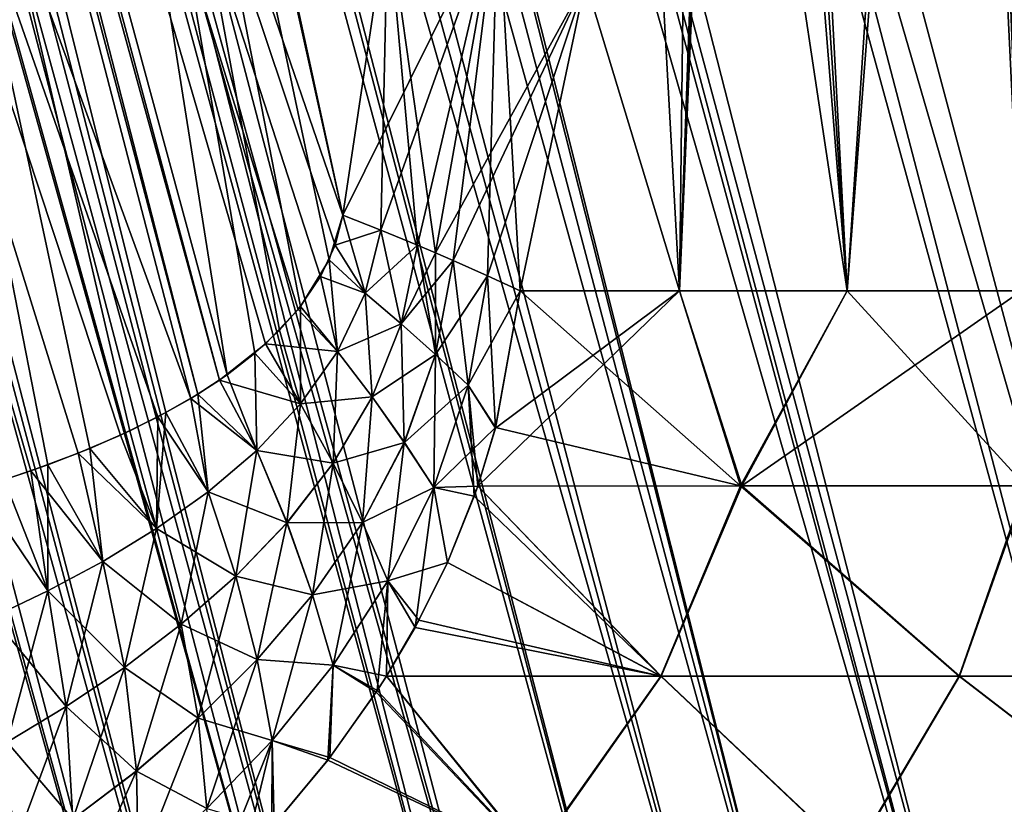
# Model space of a CAD drawing. Header units: metres. Extents: x -31 to 116, y -82 to 82.
# Tile 12 of 256: x -8.77 to -4.82, y -62.49 to -59.34. Entities that reach past the tile are written whole.
import ezdxf

# ---------------------------------------------------------------- set-up
doc = ezdxf.new("R2010")
doc.units = ezdxf.units.M
doc.layers.add('solid_80000000GA_10_1', color=7, linetype='CONTINUOUS')

msp = doc.modelspace()

# ---------------------------------------------------------------- linework, layer by layer
at = {"layer": 'solid_80000000GA_10_1'}
for points in [[(-19.661144, -24.410271, -1.989027), (-8.887325, -64.860634, -1.828622), (-8.51011, -64.767723, -2.648758)], [(-19.396957, -24.523487, -2.469851), (-19.661144, -24.410271, -1.989027), (-8.51011, -64.767723, -2.648758)], [(-19.190554, -24.600687, -2.780309), (-19.396957, -24.523487, -2.469851), (-8.51011, -64.767723, -2.648758)], [(-19.367527, -24.535038, 2.516984), (-8.582389, -64.785721, 2.516984), (-8.932652, -64.871605, 1.697886)], [(-19.19087, -24.600769, 2.779785), (-8.582389, -64.785721, 2.516984), (-19.367527, -24.535038, 2.516984)], [(-8.221005, -64.695236, 3.103031), (-8.582389, -64.785721, 2.516984), (-19.19087, -24.600769, 2.779785)], [(-8.221005, -64.695236, 3.103031), (-19.19087, -24.600769, 2.779785), (-18.835791, -24.715651, 3.227892)], [(-19.190554, -24.600687, -2.780309), (-8.51011, -64.767723, -2.648758), (-7.999062, -64.638649, -3.393542)], [(-19.017433, -24.659273, -3.010205), (-19.190554, -24.600687, -2.780309), (-7.999062, -64.638649, -3.393542)], [(-18.443211, -24.822365, -3.634156), (-19.017433, -24.659273, -3.010205), (-7.999062, -64.638649, -3.393542)], [(-7.788533, -64.584244, 3.634675), (-18.835791, -24.715651, 3.227892), (-18.384169, -24.83687, 3.688898)], [(-7.788533, -64.584244, 3.634675), (-8.221005, -64.695236, 3.103031), (-18.835791, -24.715651, 3.227892)], [(-18.443211, -24.822365, -3.634156), (-7.999062, -64.638649, -3.393542), (-7.378141, -64.475967, -4.030697)], [(-18.375969, -24.838879, -3.696376), (-18.443211, -24.822365, -3.634156), (-7.378141, -64.475967, -4.030697)], [(-7.788533, -64.584244, 3.634675), (-18.384169, -24.83687, 3.688898), (-18.10844, -24.900148, 3.925932)], [(-17.709684, -24.980108, -4.221485), (-18.375969, -24.838879, -3.696376), (-7.378141, -64.475967, -4.030697)], [(-7.293158, -64.453163, 4.10253), (-18.10844, -24.900148, 3.925932), (-17.69219, -24.983339, 4.233313)], [(-7.293158, -64.453163, 4.10253), (-7.788533, -64.584244, 3.634675), (-18.10844, -24.900148, 3.925932)], [(-17.709684, -24.980108, -4.221485), (-7.378141, -64.475967, -4.030697), (-6.624575, -64.268631, -4.570979)], [(-17.44652, -25.026459, -4.390234), (-17.709684, -24.980108, -4.221485), (-6.624575, -64.268631, -4.570979)], [(-7.293158, -64.453163, 4.10253), (-17.69219, -24.983339, 4.233313), (-17.446692, -25.026342, 4.390146)], [(-6.744359, -64.302505, 4.498389), (-17.446692, -25.026342, 4.390146), (-17.242685, -25.059254, 4.508155)], [(-6.744359, -64.302505, 4.498389), (-7.293158, -64.453163, 4.10253), (-17.446692, -25.026342, 4.390146)], [(-16.895889, -25.10972, -4.685307), (-17.44652, -25.026459, -4.390234), (-6.624575, -64.268631, -4.570979)], [(-6.744359, -64.302505, 4.498389), (-17.242685, -25.059254, 4.508155), (-16.763975, -25.127176, 4.745441)], [(-16.895889, -25.10972, -4.685307), (-6.624575, -64.268631, -4.570979), (-5.799427, -64.027458, -4.959238)], [(-16.416647, -25.169453, -4.885856), (-16.895889, -25.10972, -4.685307), (-5.799427, -64.027458, -4.959238)], [(-6.152701, -64.132866, 4.815432), (-16.763975, -25.127176, 4.745441), (-16.416695, -25.169481, 4.885835)], [(-6.152701, -64.132866, 4.815432), (-6.744359, -64.302505, 4.498389), (-16.763975, -25.127176, 4.745441)], [(-6.152701, -64.132866, 4.815432), (-16.416695, -25.169481, 4.885835), (-16.262659, -25.186504, 4.940173)], [(-16.022779, -25.211084, -5.015509), (-16.416647, -25.169453, -4.885856), (-5.799427, -64.027458, -4.959238)], [(-5.529637, -63.944912, 5.04838), (-16.262659, -25.186504, 4.940173), (-15.748165, -25.236721, 5.088315)], [(-5.529637, -63.944912, 5.04838), (-6.152701, -64.132866, 4.815432), (-16.262659, -25.186504, 4.940173)], [(-16.022779, -25.211084, -5.015509), (-5.799427, -64.027458, -4.959238), (-4.932014, -63.754135, -5.186461)], [(-15.320251, -25.271198, -5.174274), (-16.022779, -25.211084, -5.015509), (-4.932014, -63.754135, -5.186461)], [(-5.529637, -63.944912, 5.04838), (-15.748165, -25.236721, 5.088315), (-15.320524, -25.271276, 5.174226)], [(-5.529637, -63.944912, 5.04838), (-15.320524, -25.271276, 5.174226), (-15.227662, -25.278017, 5.188566)], [(-15.115817, -25.28569, -5.203827), (-15.320251, -25.271198, -5.174274), (-4.932014, -63.754135, -5.186461)], [(-4.887135, -63.739349, 5.193649), (-15.227662, -25.278017, 5.188566), (-14.709188, -25.31101, 5.240926)], [(-4.887135, -63.739349, 5.193649), (-5.529637, -63.944912, 5.04838), (-15.227662, -25.278017, 5.188566)], [(-15.115817, -25.28569, -5.203827), (-4.932014, -63.754135, -5.186461), (-4.043405, -63.447029, -5.248548)], [(-14.2, -25.336498, -5.247025), (-15.115817, -25.28569, -5.203827), (-4.043405, -63.447029, -5.248548)], [(-4.237373, -63.516899, 5.249361), (-14.709188, -25.31101, 5.240926), (-14.2, -25.336498, 5.247025)], [(-4.237373, -63.516899, 5.249361), (-4.887135, -63.739349, 5.193649), (-14.709188, -25.31101, 5.240926)], [(-3.592497, -63.278263, 5.215289), (-14.2, -25.336498, 5.247025), (-13.602382, -25.402636, 5.198022)], [(-3.592497, -63.278263, 5.215289), (-4.237373, -63.516899, 5.249361), (-14.2, -25.336498, 5.247025)], [(-14.2, -25.336498, -5.247025), (-4.043405, -63.447029, -5.248548), (-3.190397, -63.118511, -5.147477)], [(-13.655311, -25.393713, -5.204721), (-14.2, -25.336498, -5.247025), (-3.190397, -63.118511, -5.147477)], [(-13.037604, -25.530893, -5.09922), (-13.655311, -25.393713, -5.204721), (-3.190397, -63.118511, -5.147477)], [(-2.964308, -63.024097, 5.092755), (-13.602382, -25.402636, 5.198022), (-12.915688, -25.565849, 5.071377)], [(-2.964308, -63.024097, 5.092755), (-3.592497, -63.278263, 5.215289), (-13.602382, -25.402636, 5.198022)], [(-13.037604, -25.530893, -5.09922), (-3.190397, -63.118511, -5.147477), (-2.374493, -62.759918, -4.888916)], [(-12.327435, -25.766209, -4.904049), (-13.037604, -25.530893, -5.09922), (-2.374493, -62.759918, -4.888916)], [(-2.36405, -62.754951, 4.884449), (-12.915688, -25.565849, 5.071377), (-12.11904, -25.848278, 4.831406)], [(-2.36405, -62.754951, 4.884449), (-2.964308, -63.024097, 5.092755), (-12.915688, -25.565849, 5.071377)], [(-11.542784, -26.10084, -4.591586), (-12.327435, -25.766209, -4.904049), (-2.374493, -62.759918, -4.888916)], [(-1.802263, -62.471241, 4.594205), (-12.11904, -25.848278, 4.831406), (-11.255001, -26.239109, 4.44869)], [(-1.802263, -62.471241, 4.594205), (-2.36405, -62.754951, 4.884449), (-12.11904, -25.848278, 4.831406)], [(-11.542784, -26.10084, -4.591586), (-2.374493, -62.759918, -4.888916), (-1.636958, -62.380161, -4.487979)], [(-10.76293, -26.491352, -4.16375), (-11.542784, -26.10084, -4.591586), (-1.636958, -62.380161, -4.487979)], [(-1.28881, -62.173267, 4.226834), (-11.255001, -26.239109, 4.44869), (-10.436717, -26.668045, 3.942246)], [(-1.28881, -62.173267, 4.226834), (-1.802263, -62.471241, 4.594205), (-11.255001, -26.239109, 4.44869)], [(-10.76293, -26.491352, -4.16375), (-1.636958, -62.380161, -4.487979), (-0.982257, -61.969849, -3.946201)], [(-10.073257, -26.872604, -3.658596), (-10.76293, -26.491352, -4.16375), (-0.982257, -61.969849, -3.946201)], [(-0.832798, -61.86116, 3.787896), (-10.436717, -26.668045, 3.942246), (-9.750704, -27.060116, 3.366766)], [(-0.832798, -61.86116, 3.787896), (-1.28881, -62.173267, 4.226834), (-10.436717, -26.668045, 3.942246)], [(-10.073257, -26.872604, -3.658596), (-0.439484, -61.531879, -3.278738), (-9.508332, -27.204287, -3.116266)], [(-10.073257, -26.872604, -3.658596), (-0.982257, -61.969849, -3.946201), (-0.439484, -61.531879, -3.278738)], [(-0.442561, -61.534794, 3.283393), (-9.750704, -27.060116, 3.366766), (-9.214854, -27.382275, 2.765656)], [(-0.442561, -61.534794, 3.283393), (-0.832798, -61.86116, 3.787896), (-9.750704, -27.060116, 3.366766)], [(-0.036914, -61.075321, -2.516984), (-9.256079, -27.357077, -2.818626), (-9.508332, -27.204287, -3.116266)], [(-0.439484, -61.531879, -3.278738), (-0.036914, -61.075321, -2.516984), (-9.508332, -27.204287, -3.116266)], [(-0.036914, -61.075321, -2.516984), (-9.035298, -27.492895, -2.516984), (-9.256079, -27.357077, -2.818626)], [(-0.125883, -61.193806, 2.719572), (-9.214854, -27.382275, 2.765656), (-8.815616, -27.629824, 2.162234)], [(-0.125883, -61.193806, 2.719572), (-0.442561, -61.534794, 3.283393), (-9.214854, -27.382275, 2.765656)], [(0.118369, -60.821201, -2.073761), (-8.686381, -27.711149, -1.916149), (-9.035298, -27.492895, -2.516984)], [(0.118369, -60.821201, -2.073761), (-9.035298, -27.492895, -2.516984), (-0.036914, -61.075321, -2.516984)], [(0.098016, -60.859543, 2.141254), (-8.815616, -27.629824, 2.162234), (-8.533085, -27.808357, 1.566726)], [(0.098016, -60.859543, 2.141254), (-0.125883, -61.193806, 2.719572), (-8.815616, -27.629824, 2.162234)], [(0.262512, -60.444611, -1.400429), (-8.446557, -27.863533, -1.324931), (-8.686381, -27.711149, -1.916149)], [(0.209973, -60.614407, -1.706022), (0.262512, -60.444611, -1.400429), (-8.686381, -27.711149, -1.916149)], [(0.118369, -60.821201, -2.073761), (0.209973, -60.614407, -1.706022), (-8.686381, -27.711149, -1.916149)], [(0.274966, -60.390945, 1.303169), (-8.533085, -27.808357, 1.566726), (-8.349847, -27.925468, 0.981505)], [(0.216579, -60.596188, 1.67338), (0.098016, -60.859543, 2.141254), (-8.533085, -27.808357, 1.566726)], [(0.274966, -60.390945, 1.303169), (0.216579, -60.596188, 1.67338), (-8.533085, -27.808357, 1.566726)], [(0.308776, -60.088497, -0.746695), (-8.300277, -27.957335, -0.74353), (-8.446557, -27.863533, -1.324931)], [(0.30454, -60.185875, -0.927992), (0.308776, -60.088497, -0.746695), (-8.446557, -27.863533, -1.324931)], [(0.291009, -60.303665, -1.144297), (0.30454, -60.185875, -0.927992), (-8.446557, -27.863533, -1.324931)], [(0.262512, -60.444611, -1.400429), (0.291009, -60.303665, -1.144297), (-8.446557, -27.863533, -1.324931)], [(0.308246, -60.114761, 0.795914), (-8.349847, -27.925468, 0.981505), (-8.253585, -27.9874, 0.404528)], [(0.300204, -60.233345, 1.015459), (0.274966, -60.390945, 1.303169), (-8.349847, -27.925468, 0.981505)], [(0.308246, -60.114761, 0.795914), (0.300204, -60.233345, 1.015459), (-8.349847, -27.925468, 0.981505)], [(0.288753, -59.820297, -0.186045), (-8.237445, -27.99781, -0.168693), (-8.300277, -27.957335, -0.74353)], [(0.290743, -59.833084, -0.221743), (0.288753, -59.820297, -0.186045), (-8.300277, -27.957335, -0.74353)], [(0.294986, -59.862896, -0.295137), (0.290743, -59.833084, -0.221743), (-8.300277, -27.957335, -0.74353)], [(0.299473, -59.899887, -0.37684), (0.294986, -59.862896, -0.295137), (-8.300277, -27.957335, -0.74353)], [(0.303997, -59.947811, -0.475478), (0.299473, -59.899887, -0.37684), (-8.300277, -27.957335, -0.74353)], [(0.307677, -60.009861, -0.597236), (0.303997, -59.947811, -0.475478), (-8.300277, -27.957335, -0.74353)], [(0.308776, -60.088497, -0.746695), (0.307677, -60.009861, -0.597236), (-8.300277, -27.957335, -0.74353)], [(0.30026, -59.907253, 0.392433), (-8.253585, -27.9874, 0.404528), (-8.237445, -27.99781, -0.168693)], [(0.308111, -60.022118, 0.620805), (0.308246, -60.114761, 0.795914), (-8.253585, -27.9874, 0.404528)], [(0.30364, -59.943405, 0.466642), (0.308111, -60.022118, 0.620805), (-8.253585, -27.9874, 0.404528)], [(0.30026, -59.907253, 0.392433), (0.30364, -59.943405, 0.466642), (-8.253585, -27.9874, 0.404528)], [(0.296235, -59.872536, 0.317186), (0.30026, -59.907253, 0.392433), (-8.237445, -27.99781, -0.168693)], [(0.293254, -59.850292, 0.265393), (0.296235, -59.872536, 0.317186), (-8.237445, -27.99781, -0.168693)], [(0.290229, -59.829609, 0.212003), (0.293254, -59.850292, 0.265393), (-8.237445, -27.99781, -0.168693)], [(0.287233, -59.810951, 0.156916), (0.290229, -59.829609, 0.212003), (-8.237445, -27.99781, -0.168693)], [(0.285533, -59.80088, 0.120461), (0.287233, -59.810951, 0.156916), (-8.237445, -27.99781, -0.168693)], [(0.284129, -59.792816, 0.082672), (0.285533, -59.80088, 0.120461), (-8.237445, -27.99781, -0.168693)], [(0.283166, -59.787411, 0.043632), (0.284129, -59.792816, 0.082672), (-8.237445, -27.99781, -0.168693)], [(0.282783, -59.785282, 0.003692), (0.283166, -59.787411, 0.043632), (-8.237445, -27.99781, -0.168693)], [(0.283044, -59.786739, -0.036404), (0.282783, -59.785282, 0.003692), (-8.237445, -27.99781, -0.168693)], [(0.283917, -59.791615, -0.075673), (0.283044, -59.786739, -0.036404), (-8.237445, -27.99781, -0.168693)], [(0.285257, -59.799259, -0.113568), (0.283917, -59.791615, -0.075673), (-8.237445, -27.99781, -0.168693)], [(0.286903, -59.808956, -0.150187), (0.285257, -59.799259, -0.113568), (-8.237445, -27.99781, -0.168693)], [(0.288753, -59.820297, -0.186045), (0.286903, -59.808956, -0.150187), (-8.237445, -27.99781, -0.168693)], [(-7.935585, -60.764645, -7.993859), (-10.508362, -51.293022, -7.97635), (-9.445676, -51.239201, -8.438835)], [(-7.470769, -60.125164, 8.282874), (-9.445346, -51.239189, 8.438955), (-10.506122, -51.292896, 7.977498)], [(-7.470771, -60.125179, -8.282871), (-9.445676, -51.239201, -8.438835), (-9.401006, -51.237667, -8.45485)], [(-7.824813, -60.678997, -8.059361), (-7.935585, -60.764645, -7.993859), (-9.445676, -51.239201, -8.438835)], [(-7.725203, -60.586514, -8.117973), (-7.824813, -60.678997, -8.059361), (-9.445676, -51.239201, -8.438835)], [(-7.64119, -60.491547, -8.16774), (-7.725203, -60.586514, -8.117973), (-9.445676, -51.239201, -8.438835)], [(-7.526365, -60.304008, -8.239659), (-7.64119, -60.491547, -8.16774), (-9.445676, -51.239201, -8.438835)], [(-7.470771, -60.125179, -8.282871), (-7.526365, -60.304008, -8.239659), (-9.445676, -51.239201, -8.438835)], [(-7.470769, -60.125164, 8.282874), (-7.291559, -58.918625, 8.472778), (-9.445346, -51.239189, 8.438955)], [(-7.291536, -58.918423, -8.472805), (-7.470771, -60.125179, -8.282871), (-9.401006, -51.237667, -8.45485)], [(-8.081021, -60.859917, 7.906252), (-10.574688, -51.296566, 7.94205), (-11.562002, -51.334942, 7.347685)], [(-8.052703, -60.842739, -7.923465), (-10.575207, -51.296597, -7.941778), (-10.508362, -51.293022, -7.97635)], [(-8.655409, -61.126987, -7.533491), (-8.829453, -61.187149, -7.410181), (-10.575207, -51.296597, -7.941778)], [(-8.486038, -61.060566, -7.648611), (-8.655409, -61.126987, -7.533491), (-10.575207, -51.296597, -7.941778)], [(-8.325319, -60.989445, -7.753609), (-8.486038, -61.060566, -7.648611), (-10.575207, -51.296597, -7.941778)], [(-8.181045, -60.916588, -7.844703), (-8.325319, -60.989445, -7.753609), (-10.575207, -51.296597, -7.941778)], [(-8.052703, -60.842739, -7.923465), (-8.181045, -60.916588, -7.844703), (-10.575207, -51.296597, -7.941778)], [(-7.965639, -60.786285, 7.975851), (-10.506122, -51.292896, 7.977498), (-10.574688, -51.296566, 7.94205)], [(-8.081021, -60.859917, 7.906252), (-7.965639, -60.786285, 7.975851), (-10.574688, -51.296566, 7.94205)], [(-7.935585, -60.764645, -7.993859), (-8.052703, -60.842739, -7.923465), (-10.508362, -51.293022, -7.97635)], [(-7.502559, -60.24543, 8.256319), (-7.470769, -60.125164, 8.282874), (-10.506122, -51.292896, 7.977498)], [(-7.560488, -60.371185, 8.217352), (-7.502559, -60.24543, 8.256319), (-10.506122, -51.292896, 7.977498)], [(-7.650229, -60.502674, 8.162356), (-7.560488, -60.371185, 8.217352), (-10.506122, -51.292896, 7.977498)], [(-7.781264, -60.6413, 8.084911), (-7.650229, -60.502674, 8.162356), (-10.506122, -51.292896, 7.977498)], [(-7.965639, -60.786285, 7.975851), (-7.781264, -60.6413, 8.084911), (-10.506122, -51.292896, 7.977498)], [(-8.213266, -60.933746, 7.824598), (-8.081021, -60.859917, 7.906252), (-11.562002, -51.334942, 7.347685)], [(-8.36344, -61.007183, 7.729052), (-8.213266, -60.933746, 7.824598), (-11.562002, -51.334942, 7.347685)], [(-8.532721, -61.079643, 7.617357), (-8.36344, -61.007183, 7.729052), (-11.562002, -51.334942, 7.347685)], [(-8.722512, -61.150574, 7.486655), (-8.532721, -61.079643, 7.617357), (-11.562002, -51.334942, 7.347685)], [(-8.934279, -61.219482, 7.333411), (-8.722512, -61.150574, 7.486655), (-11.562002, -51.334942, 7.347685)], [(-5.819015, -53.489151, -9.334831), (-5.448669, -60.428932, -9.555732), (-6.120375, -60.428932, -9.140078)], [(-5.866553, -54.068878, -9.305029), (-5.819015, -53.489151, -9.334831), (-6.120375, -60.428932, -9.140078)], [(-5.866553, -54.068878, 9.305029), (-5.448669, -60.428932, 9.555732), (-5.819015, -53.489151, 9.334831)], [(-5.046288, -54.304432, 9.774199), (-5.819015, -53.489151, 9.334831), (-5.448669, -60.428932, 9.555732)], [(-5.046267, -54.304455, -9.77421), (-5.448669, -60.428932, -9.555732), (-5.819015, -53.489151, -9.334831)], [(-5.913971, -54.649006, -9.274963), (-5.866553, -54.068878, -9.305029), (-6.120375, -60.428932, -9.140078)], [(-5.866553, -54.068878, 9.305029), (-5.913971, -54.649006, 9.274963), (-5.448669, -60.428932, 9.555732)], [(-5.046288, -54.304432, 9.774199), (-5.448669, -60.428932, 9.555732), (-4.748867, -60.428932, 9.92211)], [(-5.046267, -54.304455, -9.77421), (-4.977986, -54.366009, -9.809162), (-5.448669, -60.428932, -9.555732)], [(-4.978642, -54.365421, 9.808829), (-5.046288, -54.304432, 9.774199), (-4.748867, -60.428932, 9.92211)], [(-4.977986, -54.366009, -9.809162), (-4.748867, -60.428932, -9.92211), (-5.448669, -60.428932, -9.555732)], [(-4.15908, -55.002522, 10.18342), (-4.978642, -54.365421, 9.808829), (-4.748867, -60.428932, 9.92211)], [(-4.977986, -54.366009, -9.809162), (-4.159045, -55.002548, -10.183434), (-4.748867, -60.428932, -9.92211)], [(-6.071185, -56.292564, -9.172825), (-5.913971, -54.649006, -9.274963), (-6.120375, -60.428932, -9.140078)], [(-6.071211, -56.292782, 9.172808), (-5.448669, -60.428932, 9.555732), (-5.913971, -54.649006, 9.274963)], [(-6.266815, -57.805641, 9.0403), (-6.120375, -60.428932, 9.140078), (-6.071211, -56.292782, 9.172808)], [(-6.266772, -57.805351, -9.04033), (-6.071185, -56.292564, -9.172825), (-6.120375, -60.428932, -9.140078)], [(-6.071211, -56.292782, 9.172808), (-6.120375, -60.428932, 9.140078), (-5.448669, -60.428932, 9.555732)], [(-6.497733, -59.185165, 8.875779), (-6.120375, -60.428932, 9.140078), (-6.266815, -57.805641, 9.0403)], [(-6.497694, -59.184952, -8.875808), (-6.266772, -57.805351, -9.04033), (-6.120375, -60.428932, -9.140078)], [(-6.850094, -58.870155, 8.665927), (-7.291559, -58.918625, 8.472778), (-7.470769, -60.125164, 8.282874)], [(-6.850094, -58.870155, 8.665927), (-7.470769, -60.125164, 8.282874), (-7.319447, -60.184578, 8.343949)], [(-6.850094, -58.870155, 8.665927), (-7.319447, -60.184578, 8.343949), (-7.171865, -60.245007, 8.414373)], [(-6.850094, -58.870155, -8.665927), (-7.09986, -60.275452, -8.452857), (-7.291536, -58.918423, -8.472805)], [(-6.850094, -58.870155, 8.665927), (-7.171865, -60.245007, 8.414373), (-7.099885, -60.275455, 8.452905)], [(-6.850094, -58.870155, 8.665927), (-7.099885, -60.275455, 8.452905), (-6.497733, -59.185165, 8.875779)], [(-6.850094, -58.870155, -8.665927), (-7.028991, -60.306095, -8.493664), (-7.09986, -60.275452, -8.452857)], [(-6.850094, -58.870155, -8.665927), (-6.891583, -60.367542, -8.581541), (-7.028991, -60.306095, -8.493664)], [(-6.850094, -58.870155, -8.665927), (-6.76052, -60.428932, -8.677291), (-6.891583, -60.367542, -8.581541)], [(-6.850094, -58.870155, -8.665927), (-6.497694, -59.184952, -8.875808), (-6.76052, -60.428932, -8.677291)], [(-7.319299, -60.184635, -8.34399), (-7.470771, -60.125179, -8.282871), (-7.291536, -58.918423, -8.472805)], [(-7.171738, -60.245049, -8.414383), (-7.319299, -60.184635, -8.34399), (-7.291536, -58.918423, -8.472805)], [(-7.09986, -60.275452, -8.452857), (-7.171738, -60.245049, -8.414383), (-7.291536, -58.918423, -8.472805)], [(-6.497733, -59.185165, 8.875779), (-7.099885, -60.275455, 8.452905), (-7.028766, -60.306206, 8.493855)], [(-6.497733, -59.185165, 8.875779), (-7.028766, -60.306206, 8.493855), (-6.891333, -60.367664, 8.581738)], [(-6.497733, -59.185165, 8.875779), (-6.891333, -60.367664, 8.581738), (-6.76052, -60.428932, 8.677291)], [(-6.497694, -59.184952, -8.875808), (-6.120375, -60.428932, -9.140078), (-6.76052, -60.428932, -8.677291)], [(-6.497733, -59.185165, 8.875779), (-6.76052, -60.428932, 8.677291), (-6.120375, -60.428932, 9.140078)], [(-7.381741, -60.437626, -8.29341), (-7.526365, -60.304008, -8.239659), (-7.470771, -60.125179, -8.282871)], [(-7.319447, -60.184578, 8.343949), (-7.470769, -60.125164, 8.282874), (-7.502559, -60.24543, 8.256319)], [(-7.319299, -60.184635, -8.34399), (-7.381741, -60.437626, -8.29341), (-7.470771, -60.125179, -8.282871)], [(-7.381616, -60.437733, 8.293465), (-7.319447, -60.184578, 8.343949), (-7.502559, -60.24543, 8.256319)], [(-7.237246, -60.560638, -8.363157), (-7.381741, -60.437626, -8.29341), (-7.319299, -60.184635, -8.34399)], [(-7.171865, -60.245007, 8.414373), (-7.319447, -60.184578, 8.343949), (-7.381616, -60.437733, 8.293465)], [(-7.171738, -60.245049, -8.414383), (-7.237246, -60.560638, -8.363157), (-7.319299, -60.184635, -8.34399)], [(-7.381616, -60.437733, 8.293465), (-7.502559, -60.24543, 8.256319), (-7.560488, -60.371185, 8.217352)], [(-7.237156, -60.560719, 8.363205), (-7.171865, -60.245007, 8.414373), (-7.381616, -60.437733, 8.293465)], [(-7.099399, -60.68396, -8.444806), (-7.237246, -60.560638, -8.363157), (-7.171738, -60.245049, -8.414383)], [(-7.099885, -60.275455, 8.452905), (-7.171865, -60.245007, 8.414373), (-7.237156, -60.560719, 8.363205)], [(-7.09986, -60.275452, -8.452857), (-7.099399, -60.68396, -8.444806), (-7.171738, -60.245049, -8.414383)], [(-7.492619, -60.671078, -8.22317), (-7.64119, -60.491547, -8.16774), (-7.526365, -60.304008, -8.239659)], [(-7.381741, -60.437626, -8.29341), (-7.492619, -60.671078, -8.22317), (-7.526365, -60.304008, -8.239659)], [(-7.028766, -60.306206, 8.493855), (-7.099885, -60.275455, 8.452905), (-7.237156, -60.560719, 8.363205)], [(-7.099342, -60.684013, 8.444843), (-7.028766, -60.306206, 8.493855), (-7.237156, -60.560719, 8.363205)], [(-7.09986, -60.275452, -8.452857), (-7.028991, -60.306095, -8.493664), (-7.099399, -60.68396, -8.444806)], [(-6.968828, -60.80703, -8.537987), (-7.099399, -60.68396, -8.444806), (-7.028991, -60.306095, -8.493664)], [(-7.099342, -60.684013, 8.444843), (-6.891333, -60.367664, 8.581738), (-7.028766, -60.306206, 8.493855)], [(-6.891583, -60.367542, -8.581541), (-6.968828, -60.80703, -8.537987), (-7.028991, -60.306095, -8.493664)], [(-7.492498, -60.671234, 8.223224), (-7.560488, -60.371185, 8.217352), (-7.650229, -60.502674, 8.162356)], [(-7.492498, -60.671234, 8.223224), (-7.381616, -60.437733, 8.293465), (-7.560488, -60.371185, 8.217352)], [(-7.099342, -60.684013, 8.444843), (-6.968801, -60.807056, 8.538008), (-6.891333, -60.367664, 8.581738)], [(-6.859594, -60.979588, -8.638056), (-6.968828, -60.80703, -8.537987), (-6.891583, -60.367542, -8.581541)], [(-6.891333, -60.367664, 8.581738), (-6.968801, -60.807056, 8.538008), (-6.76052, -60.428932, 8.677291)], [(-6.76052, -60.428932, -8.677291), (-6.859594, -60.979588, -8.638056), (-6.891583, -60.367542, -8.581541)], [(-6.968801, -60.807056, 8.538008), (-6.858717, -60.976192, 8.638274), (-6.76052, -60.428932, 8.677291)], [(-6.120375, -60.428932, -9.140078), (-6.930214, -61.211277, -8.621531), (-6.859594, -60.979588, -8.638056)], [(-6.120375, -60.428932, -9.140078), (-5.870259, -61.211105, -9.375401), (-6.930214, -61.211277, -8.621531)], [(-6.120375, -60.428932, -9.140078), (-6.859594, -60.979588, -8.638056), (-6.76052, -60.428932, -8.677291)], [(-6.858717, -60.976192, 8.638274), (-5.875781, -61.211105, 9.371941), (-6.76052, -60.428932, 8.677291)], [(-5.875781, -61.211105, 9.371941), (-6.120375, -60.428932, 9.140078), (-6.76052, -60.428932, 8.677291)], [(-5.875781, -61.211105, 9.371941), (-5.448669, -60.428932, 9.555732), (-6.120375, -60.428932, 9.140078)], [(-6.120375, -60.428932, -9.140078), (-5.448669, -60.428932, -9.555732), (-5.870259, -61.211105, -9.375401)], [(-5.875781, -61.211105, 9.371941), (-4.732567, -61.211105, 9.998044), (-5.448669, -60.428932, 9.555732)], [(-4.748867, -60.428932, -9.92211), (-4.728134, -61.211105, -10.000141), (-5.870259, -61.211105, -9.375401)], [(-5.448669, -60.428932, -9.555732), (-4.748867, -60.428932, -9.92211), (-5.870259, -61.211105, -9.375401)], [(-4.732567, -61.211105, 9.998044), (-4.748867, -60.428932, 9.92211), (-5.448669, -60.428932, 9.555732)], [(-7.353864, -60.853924, -8.295007), (-7.492619, -60.671078, -8.22317), (-7.381741, -60.437626, -8.29341)], [(-7.237156, -60.560719, 8.363205), (-7.381616, -60.437733, 8.293465), (-7.492498, -60.671234, 8.223224)], [(-7.237246, -60.560638, -8.363157), (-7.353864, -60.853924, -8.295007), (-7.381741, -60.437626, -8.29341)], [(-7.492498, -60.671234, 8.223224), (-7.650229, -60.502674, 8.162356), (-7.781264, -60.6413, 8.084911)], [(-7.64103, -60.881287, -8.135488), (-7.725203, -60.586514, -8.117973), (-7.64119, -60.491547, -8.16774)], [(-7.492619, -60.671078, -8.22317), (-7.64103, -60.881287, -8.135488), (-7.64119, -60.491547, -8.16774)], [(-7.64103, -60.881287, -8.135488), (-7.824813, -60.678997, -8.059361), (-7.725203, -60.586514, -8.117973)], [(-7.353779, -60.854042, 8.295057), (-7.237156, -60.560719, 8.363205), (-7.492498, -60.671234, 8.223224)], [(-7.224762, -61.036522, -8.383525), (-7.353864, -60.853924, -8.295007), (-7.237246, -60.560638, -8.363157)], [(-7.099342, -60.684013, 8.444843), (-7.237156, -60.560719, 8.363205), (-7.353779, -60.854042, 8.295057)], [(-7.099399, -60.68396, -8.444806), (-7.224762, -61.036522, -8.383525), (-7.237246, -60.560638, -8.363157)], [(-7.640914, -60.881493, 8.135542), (-7.781264, -60.6413, 8.084911), (-7.965639, -60.786285, 7.975851)], [(-7.640914, -60.881493, 8.135542), (-7.492498, -60.671234, 8.223224), (-7.781264, -60.6413, 8.084911)], [(-7.816873, -61.068295, -8.032402), (-7.935585, -60.764645, -7.993859), (-7.824813, -60.678997, -8.059361)], [(-7.64103, -60.881287, -8.135488), (-7.816873, -61.068295, -8.032402), (-7.824813, -60.678997, -8.059361)], [(-7.510118, -61.120125, -8.211387), (-7.64103, -60.881287, -8.135488), (-7.492619, -60.671078, -8.22317)], [(-7.353779, -60.854042, 8.295057), (-7.492498, -60.671234, 8.223224), (-7.640914, -60.881493, 8.135542)], [(-7.353864, -60.853924, -8.295007), (-7.510118, -61.120125, -8.211387), (-7.492619, -60.671078, -8.22317)], [(-7.22471, -61.036598, 8.383566), (-7.099342, -60.684013, 8.444843), (-7.353779, -60.854042, 8.295057)], [(-7.106143, -61.217697, -8.488157), (-7.224762, -61.036522, -8.383525), (-7.099399, -60.68396, -8.444806)], [(-7.22471, -61.036598, 8.383566), (-6.968801, -60.807056, 8.538008), (-7.099342, -60.684013, 8.444843)], [(-6.968828, -60.80703, -8.537987), (-7.106143, -61.217697, -8.488157), (-7.099399, -60.68396, -8.444806)], [(-7.816873, -61.068295, -8.032402), (-8.052703, -60.842739, -7.923465), (-7.935585, -60.764645, -7.993859)], [(-7.816764, -61.068542, 8.032457), (-7.965639, -60.786285, 7.975851), (-8.081021, -60.859917, 7.906252)], [(-7.816764, -61.068542, 8.032457), (-7.640914, -60.881493, 8.135542), (-7.965639, -60.786285, 7.975851)], [(-7.22471, -61.036598, 8.383566), (-7.10612, -61.217739, 8.488181), (-6.968801, -60.807056, 8.538008)], [(-6.944328, -61.251583, -8.618587), (-7.106143, -61.217697, -8.488157), (-6.968828, -60.80703, -8.537987)], [(-6.968801, -60.807056, 8.538008), (-7.10612, -61.217739, 8.488181), (-6.858717, -60.976192, 8.638274)], [(-6.930214, -61.211277, -8.621531), (-6.944328, -61.251583, -8.618587), (-6.968828, -60.80703, -8.537987)], [(-6.859594, -60.979588, -8.638056), (-6.930214, -61.211277, -8.621531), (-6.968828, -60.80703, -8.537987)], [(-8.011569, -61.234531, 7.915661), (-8.081021, -60.859917, 7.906252), (-8.213266, -60.933746, 7.824598)], [(-8.01167, -61.234241, -7.915604), (-8.181045, -60.916588, -7.844703), (-8.052703, -60.842739, -7.923465)], [(-8.011569, -61.234531, 7.915661), (-7.816764, -61.068542, 8.032457), (-8.081021, -60.859917, 7.906252)], [(-7.816873, -61.068295, -8.032402), (-8.01167, -61.234241, -7.915604), (-8.052703, -60.842739, -7.923465)], [(-7.51004, -61.120281, 8.211442), (-7.353779, -60.854042, 8.295057), (-7.640914, -60.881493, 8.135542)], [(-7.392949, -61.357773, -8.310051), (-7.510118, -61.120125, -8.211387), (-7.353864, -60.853924, -8.295007)], [(-7.22471, -61.036598, 8.383566), (-7.353779, -60.854042, 8.295057), (-7.51004, -61.120281, 8.211442)], [(-7.224762, -61.036522, -8.383525), (-7.392949, -61.357773, -8.310051), (-7.353864, -60.853924, -8.295007)], [(-7.695424, -61.359051, -8.113631), (-7.816873, -61.068295, -8.032402), (-7.64103, -60.881287, -8.135488)], [(-7.51004, -61.120281, 8.211442), (-7.640914, -60.881493, 8.135542), (-7.816764, -61.068542, 8.032457)], [(-7.510118, -61.120125, -8.211387), (-7.695424, -61.359051, -8.113631), (-7.64103, -60.881287, -8.135488)], [(-8.218662, -61.382248, 7.78646), (-8.213266, -60.933746, 7.824598), (-8.36344, -61.007183, 7.729052)], [(-8.218756, -61.38192, -7.786402), (-8.325319, -60.989445, -7.753609), (-8.181045, -60.916588, -7.844703)], [(-8.01167, -61.234241, -7.915604), (-8.218756, -61.38192, -7.786402), (-8.181045, -60.916588, -7.844703)], [(-8.218662, -61.382248, 7.78646), (-8.011569, -61.234531, 7.915661), (-8.213266, -60.933746, 7.824598)], [(-7.10612, -61.217739, 8.488181), (-6.930471, -61.212044, 8.621481), (-6.858717, -60.976192, 8.638274)], [(-6.858717, -60.976192, 8.638274), (-6.930471, -61.212044, 8.621481), (-5.875781, -61.211105, 9.371941)], [(-8.218662, -61.382248, 7.78646), (-8.36344, -61.007183, 7.729052), (-8.532721, -61.079643, 7.617357)], [(-8.218756, -61.38192, -7.786402), (-8.486038, -61.060566, -7.648611), (-8.325319, -60.989445, -7.753609)], [(-8.43401, -61.513676, -7.645575), (-8.655409, -61.126987, -7.533491), (-8.486038, -61.060566, -7.648611)], [(-8.218756, -61.38192, -7.786402), (-8.43401, -61.513676, -7.645575), (-8.486038, -61.060566, -7.648611)], [(-7.392903, -61.357876, 8.310098), (-7.22471, -61.036598, 8.383566), (-7.51004, -61.120281, 8.211442)], [(-7.290559, -61.592117, -8.430604), (-7.392949, -61.357773, -8.310051), (-7.224762, -61.036522, -8.383525)], [(-7.392903, -61.357876, 8.310098), (-7.10612, -61.217739, 8.488181), (-7.22471, -61.036598, 8.383566)], [(-7.106143, -61.217697, -8.488157), (-7.290559, -61.592117, -8.430604), (-7.224762, -61.036522, -8.383525)], [(-8.433924, -61.514042, 7.645634), (-8.532721, -61.079643, 7.617357), (-8.722512, -61.150574, 7.486655)], [(-8.433924, -61.514042, 7.645634), (-8.218662, -61.382248, 7.78646), (-8.532721, -61.079643, 7.617357)], [(-7.900923, -61.573086, -8.002841), (-8.01167, -61.234241, -7.915604), (-7.816873, -61.068295, -8.032402)], [(-7.695354, -61.359238, 8.113691), (-7.816764, -61.068542, 8.032457), (-8.011569, -61.234531, 7.915661)], [(-7.695424, -61.359051, -8.113631), (-7.900923, -61.573086, -8.002841), (-7.816873, -61.068295, -8.032402)], [(-7.695354, -61.359238, 8.113691), (-7.51004, -61.120281, 8.211442), (-7.816764, -61.068542, 8.032457)], [(-8.654378, -61.631546, -7.493699), (-8.829453, -61.187149, -7.410181), (-8.655409, -61.126987, -7.533491)], [(-8.43401, -61.513676, -7.645575), (-8.654378, -61.631546, -7.493699), (-8.655409, -61.126987, -7.533491)], [(-7.592773, -61.647209, -8.224586), (-7.695424, -61.359051, -8.113631), (-7.510118, -61.120125, -8.211387)], [(-7.392903, -61.357876, 8.310098), (-7.51004, -61.120281, 8.211442), (-7.695354, -61.359238, 8.113691)], [(-7.392949, -61.357773, -8.310051), (-7.592773, -61.647209, -8.224586), (-7.510118, -61.120125, -8.211387)], [(-8.654301, -61.631947, 7.493759), (-8.722512, -61.150574, 7.486655), (-8.934279, -61.219482, 7.333411)], [(-8.654301, -61.631947, 7.493759), (-8.433924, -61.514042, 7.645634), (-8.722512, -61.150574, 7.486655)], [(-8.654378, -61.631546, -7.493699), (-8.877383, -61.737358, -7.331245), (-8.829453, -61.187149, -7.410181)], [(-7.392903, -61.357876, 8.310098), (-7.290541, -61.592171, 8.430632), (-7.10612, -61.217739, 8.488181)], [(-7.181625, -61.778347, -8.575573), (-7.290559, -61.592117, -8.430604), (-7.106143, -61.217697, -8.488157)], [(-7.10612, -61.217739, 8.488181), (-7.290541, -61.592171, 8.430632), (-7.05216, -61.518654, 8.598008)], [(-7.051939, -61.518177, -8.598053), (-7.181625, -61.778347, -8.575573), (-7.106143, -61.217697, -8.488157)], [(-6.944328, -61.251583, -8.618587), (-7.051939, -61.518177, -8.598053), (-7.106143, -61.217697, -8.488157)], [(-7.10612, -61.217739, 8.488181), (-7.05216, -61.518654, 8.598008), (-6.930471, -61.212044, 8.621481)], [(-6.196093, -61.974766, 9.383899), (-6.930471, -61.212044, 8.621481), (-7.05216, -61.518654, 8.598008)], [(-6.194341, -61.974766, -9.385056), (-6.944328, -61.251583, -8.618587), (-6.930214, -61.211277, -8.621531)], [(-6.196093, -61.974766, 9.383899), (-5.875781, -61.211105, 9.371941), (-6.930471, -61.212044, 8.621481)], [(-6.194341, -61.974766, -9.385056), (-6.930214, -61.211277, -8.621531), (-5.870259, -61.211105, -9.375401)], [(-6.196093, -61.974766, 9.383899), (-4.99861, -61.974766, 10.072886), (-5.875781, -61.211105, 9.371941)], [(-6.194341, -61.974766, -9.385056), (-5.870259, -61.211105, -9.375401), (-4.997181, -61.974766, -10.073595)], [(-4.99861, -61.974766, 10.072886), (-4.732567, -61.211105, 9.998044), (-5.875781, -61.211105, 9.371941)], [(-4.997181, -61.974766, -10.073595), (-5.870259, -61.211105, -9.375401), (-4.728134, -61.211105, -10.000141)], [(-4.99861, -61.974766, 10.072886), (-3.725676, -61.974766, 10.609829), (-4.732567, -61.211105, 9.998044)], [(-4.997181, -61.974766, -10.073595), (-4.728134, -61.211105, -10.000141), (-3.724646, -61.974766, -10.61019)], [(-8.877314, -61.737789, 7.331306), (-8.654301, -61.631947, 7.493759), (-8.934279, -61.219482, 7.333411)], [(-8.11966, -61.76545, -7.879865), (-8.218756, -61.38192, -7.786402), (-8.01167, -61.234241, -7.915604)], [(-7.900863, -61.573303, 8.002907), (-8.011569, -61.234531, 7.915661), (-8.218662, -61.382248, 7.78646)], [(-7.900923, -61.573086, -8.002841), (-8.11966, -61.76545, -7.879865), (-8.01167, -61.234241, -7.915604)], [(-7.900863, -61.573303, 8.002907), (-7.695354, -61.359238, 8.113691), (-8.011569, -61.234531, 7.915661)], [(-6.194341, -61.974766, -9.385056), (-7.051939, -61.518177, -8.598053), (-6.944328, -61.251583, -8.618587)], [(-7.814891, -61.907455, -8.12728), (-7.900923, -61.573086, -8.002841), (-7.695424, -61.359051, -8.113631)], [(-7.592736, -61.647335, 8.224639), (-7.695354, -61.359238, 8.113691), (-7.900863, -61.573303, 8.002907)], [(-7.592773, -61.647209, -8.224586), (-7.814891, -61.907455, -8.12728), (-7.695424, -61.359051, -8.113631)], [(-7.592736, -61.647335, 8.224639), (-7.392903, -61.357876, 8.310098), (-7.695354, -61.359238, 8.113691)], [(-7.510126, -61.929382, -8.363964), (-7.592773, -61.647209, -8.224586), (-7.392949, -61.357773, -8.310051)], [(-7.592736, -61.647335, 8.224639), (-7.290541, -61.592171, 8.430632), (-7.392903, -61.357876, 8.310098)], [(-7.290559, -61.592117, -8.430604), (-7.510126, -61.929382, -8.363964), (-7.392949, -61.357773, -8.310051)], [(-8.347335, -61.938889, -7.745201), (-8.43401, -61.513676, -7.645575), (-8.218756, -61.38192, -7.786402)], [(-8.11961, -61.765697, 7.879937), (-8.218662, -61.382248, 7.78646), (-8.433924, -61.514042, 7.645634)], [(-8.11966, -61.76545, -7.879865), (-8.347335, -61.938889, -7.745201), (-8.218756, -61.38192, -7.786402)], [(-8.11961, -61.765697, 7.879937), (-7.900863, -61.573303, 8.002907), (-8.218662, -61.382248, 7.78646)], [(-8.580755, -62.095779, -7.599225), (-8.654378, -61.631546, -7.493699), (-8.43401, -61.513676, -7.645575)], [(-8.347296, -61.939159, 7.745279), (-8.433924, -61.514042, 7.645634), (-8.654301, -61.631947, 7.493759)], [(-8.347335, -61.938889, -7.745201), (-8.580755, -62.095779, -7.599225), (-8.43401, -61.513676, -7.645575)], [(-8.347296, -61.939159, 7.745279), (-8.11961, -61.765697, 7.879937), (-8.433924, -61.514042, 7.645634)], [(-7.290541, -61.592171, 8.430632), (-7.166157, -61.749699, 8.578162), (-7.05216, -61.518654, 8.598008)], [(-6.194341, -61.974766, -9.385056), (-7.181625, -61.778347, -8.575573), (-7.051939, -61.518177, -8.598053)], [(-7.166157, -61.749699, 8.578162), (-6.196093, -61.974766, 9.383899), (-7.05216, -61.518654, 8.598008)], [(-8.051967, -62.142181, -8.018224), (-8.11966, -61.76545, -7.879865), (-7.900923, -61.573086, -8.002841)], [(-7.814863, -61.9076, 8.127339), (-7.900863, -61.573303, 8.002907), (-8.11961, -61.765697, 7.879937)], [(-7.814891, -61.907455, -8.12728), (-8.051967, -62.142181, -8.018224), (-7.900923, -61.573086, -8.002841)], [(-7.814863, -61.9076, 8.127339), (-7.592736, -61.647335, 8.224639), (-7.900863, -61.573303, 8.002907)], [(-7.592736, -61.647335, 8.224639), (-7.510113, -61.929447, 8.363996), (-7.290541, -61.592171, 8.430632)], [(-7.333107, -62.031651, -8.549821), (-7.510126, -61.929382, -8.363964), (-7.290559, -61.592117, -8.430604)], [(-7.290541, -61.592171, 8.430632), (-7.510113, -61.929447, 8.363996), (-7.296231, -61.974037, 8.556215)], [(-7.296041, -61.973743, -8.556252), (-7.333107, -62.031651, -8.549821), (-7.290559, -61.592117, -8.430604)], [(-7.290541, -61.592171, 8.430632), (-7.296231, -61.974037, 8.556215), (-7.166157, -61.749699, 8.578162)], [(-7.181625, -61.778347, -8.575573), (-7.296041, -61.973743, -8.556252), (-7.290559, -61.592117, -8.430604)], [(-8.817327, -62.238266, -7.442246), (-8.877383, -61.737358, -7.331245), (-8.654378, -61.631546, -7.493699)], [(-8.580728, -62.096077, 7.599308), (-8.654301, -61.631947, 7.493759), (-8.877314, -61.737789, 7.331306)], [(-8.580755, -62.095779, -7.599225), (-8.817327, -62.238266, -7.442246), (-8.654378, -61.631546, -7.493699)], [(-8.580728, -62.096077, 7.599308), (-8.347296, -61.939159, 7.745279), (-8.654301, -61.631947, 7.493759)], [(-7.75486, -62.232353, -8.287059), (-7.814891, -61.907455, -8.12728), (-7.592773, -61.647209, -8.224586)], [(-7.814863, -61.9076, 8.127339), (-7.510113, -61.929447, 8.363996), (-7.592736, -61.647335, 8.224639)], [(-7.510126, -61.929382, -8.363964), (-7.75486, -62.232353, -8.287059), (-7.592773, -61.647209, -8.224586)], [(-8.817311, -62.238586, 7.442335), (-8.580728, -62.096077, 7.599308), (-8.877314, -61.737789, 7.331306)], [(-8.299459, -62.354546, -7.897447), (-8.347335, -61.938889, -7.745201), (-8.11966, -61.76545, -7.879865)], [(-8.051949, -62.142342, 8.018291), (-8.11961, -61.765697, 7.879937), (-8.347296, -61.939159, 7.745279)], [(-8.051967, -62.142181, -8.018224), (-8.299459, -62.354546, -7.897447), (-8.11966, -61.76545, -7.879865)], [(-8.051949, -62.142342, 8.018291), (-7.814863, -61.9076, 8.127339), (-8.11961, -61.765697, 7.879937)], [(-7.166157, -61.749699, 8.578162), (-7.296231, -61.974037, 8.556215), (-6.196093, -61.974766, 9.383899)], [(-6.194341, -61.974766, -9.385056), (-7.296041, -61.973743, -8.556252), (-7.181625, -61.778347, -8.575573)], [(-8.016921, -62.50518, -8.198935), (-8.051967, -62.142181, -8.018224), (-7.814891, -61.907455, -8.12728)], [(-8.051949, -62.142342, 8.018291), (-7.754853, -62.232422, 8.287096), (-7.814863, -61.9076, 8.127339)], [(-7.75486, -62.232353, -8.287059), (-8.016921, -62.50518, -8.198935), (-7.814891, -61.907455, -8.12728)], [(-7.814863, -61.9076, 8.127339), (-7.754853, -62.232422, 8.287096), (-7.510113, -61.929447, 8.363996)], [(-7.523978, -62.30061, -8.515847), (-7.75486, -62.232353, -8.287059), (-7.510126, -61.929382, -8.363964)], [(-7.510113, -61.929447, 8.363996), (-7.754853, -62.232422, 8.287096), (-7.531572, -62.310474, 8.514465)], [(-7.510113, -61.929447, 8.363996), (-7.531572, -62.310474, 8.514465), (-7.337802, -62.038853, 8.549012)], [(-7.333107, -62.031651, -8.549821), (-7.523978, -62.30061, -8.515847), (-7.510126, -61.929382, -8.363964)], [(-7.510113, -61.929447, 8.363996), (-7.337802, -62.038853, 8.549012), (-7.296231, -61.974037, 8.556215)], [(-8.553982, -62.547314, -7.764971), (-8.580755, -62.095779, -7.599225), (-8.347335, -61.938889, -7.745201)], [(-8.299451, -62.354725, 7.897521), (-8.347296, -61.939159, 7.745279), (-8.580728, -62.096077, 7.599308)], [(-8.299459, -62.354546, -7.897447), (-8.553982, -62.547314, -7.764971), (-8.347335, -61.938889, -7.745201)], [(-8.299451, -62.354725, 7.897521), (-8.051949, -62.142342, 8.018291), (-8.347296, -61.939159, 7.745279)], [(-6.708663, -62.700283, 9.396626), (-7.296231, -61.974037, 8.556215), (-7.337802, -62.038853, 8.549012)], [(-6.705151, -62.700283, -9.399133), (-7.333107, -62.031651, -8.549821), (-7.296041, -61.973743, -8.556252)], [(-6.708663, -62.700283, 9.396626), (-6.196093, -61.974766, 9.383899), (-7.296231, -61.974037, 8.556215)], [(-6.194341, -61.974766, -9.385056), (-6.705151, -62.700283, -9.399133), (-7.296041, -61.973743, -8.556252)], [(-6.708663, -62.700283, 9.396626), (-5.428827, -62.700283, 10.189729), (-6.196093, -61.974766, 9.383899)], [(-6.194341, -61.974766, -9.385056), (-5.425948, -62.700283, -10.191262), (-6.705151, -62.700283, -9.399133)], [(-5.428827, -62.700283, 10.189729), (-4.99861, -61.974766, 10.072886), (-6.196093, -61.974766, 9.383899)], [(-6.194341, -61.974766, -9.385056), (-4.997181, -61.974766, -10.073595), (-5.425948, -62.700283, -10.191262)], [(-5.428827, -62.700283, 10.189729), (-4.056667, -62.700283, 10.809542), (-4.99861, -61.974766, 10.072886)], [(-4.997181, -61.974766, -10.073595), (-4.054598, -62.700283, -10.810318), (-5.425948, -62.700283, -10.191262)], [(-4.056667, -62.700283, 10.809542), (-3.725676, -61.974766, 10.609829), (-4.99861, -61.974766, 10.072886)], [(-4.997181, -61.974766, -10.073595), (-3.724646, -61.974766, -10.61019), (-4.054598, -62.700283, -10.810318)], [(-7.531572, -62.310474, 8.514465), (-6.708663, -62.700283, 9.396626), (-7.337802, -62.038853, 8.549012)], [(-6.705151, -62.700283, -9.399133), (-7.523978, -62.30061, -8.515847), (-7.333107, -62.031651, -8.549821)], [(-8.812774, -62.722969, -7.62082), (-8.817327, -62.238266, -7.442246), (-8.580755, -62.095779, -7.599225)], [(-8.553986, -62.547504, 7.765051), (-8.580728, -62.096077, 7.599308), (-8.817311, -62.238586, 7.442335)], [(-8.553982, -62.547314, -7.764971), (-8.812774, -62.722969, -7.62082), (-8.580755, -62.095779, -7.599225)], [(-8.553986, -62.547504, 7.765051), (-8.299451, -62.354725, 7.897521), (-8.580728, -62.096077, 7.599308)], [(-8.291434, -62.751499, -8.098959), (-8.299459, -62.354546, -7.897447), (-8.051967, -62.142181, -8.018224)], [(-8.299451, -62.354725, 7.897521), (-8.016921, -62.50526, 8.198976), (-8.051949, -62.142342, 8.018291)], [(-8.016921, -62.50518, -8.198935), (-8.291434, -62.751499, -8.098959), (-8.051967, -62.142181, -8.018224)], [(-8.051949, -62.142342, 8.018291), (-8.016921, -62.50526, 8.198976), (-7.754853, -62.232422, 8.287096)], [(-8.81279, -62.723175, 7.620906), (-8.553986, -62.547504, 7.765051), (-8.817311, -62.238586, 7.442335)], [(-7.990987, -62.823128, -8.423037), (-8.016921, -62.50518, -8.198935), (-7.75486, -62.232353, -8.287059)], [(-7.754853, -62.232422, 8.287096), (-8.016921, -62.50526, 8.198976), (-7.756747, -62.580635, 8.472095)], [(-7.868698, -62.700653, -8.449302), (-7.990987, -62.823128, -8.423037), (-7.75486, -62.232353, -8.287059)], [(-7.74636, -62.569065, -8.474146), (-7.868698, -62.700653, -8.449302), (-7.75486, -62.232353, -8.287059)], [(-7.754853, -62.232422, 8.287096), (-7.756747, -62.580635, 8.472095), (-7.531572, -62.310474, 8.514465)], [(-7.523978, -62.30061, -8.515847), (-7.74636, -62.569065, -8.474146), (-7.75486, -62.232353, -8.287059)], [(-7.531572, -62.310474, 8.514465), (-7.756747, -62.580635, 8.472095), (-6.708663, -62.700283, 9.396626)], [(-6.705151, -62.700283, -9.399133), (-7.74636, -62.569065, -8.474146), (-7.523978, -62.30061, -8.515847)], [(-8.574747, -62.974503, -7.986665), (-8.553982, -62.547314, -7.764971), (-8.299459, -62.354546, -7.897447)], [(-8.291434, -62.751499, -8.098959), (-8.574747, -62.974503, -7.986665), (-8.299459, -62.354546, -7.897447)], [(-8.553986, -62.547504, 7.765051), (-8.291442, -62.751583, 8.099006), (-8.299451, -62.354725, 7.897521)], [(-8.299451, -62.354725, 7.897521), (-8.291442, -62.751583, 8.099006), (-8.016921, -62.50526, 8.198976)]]:
    msp.add_3dface(points, dxfattribs=at)

doc.saveas('drawing.dxf')
